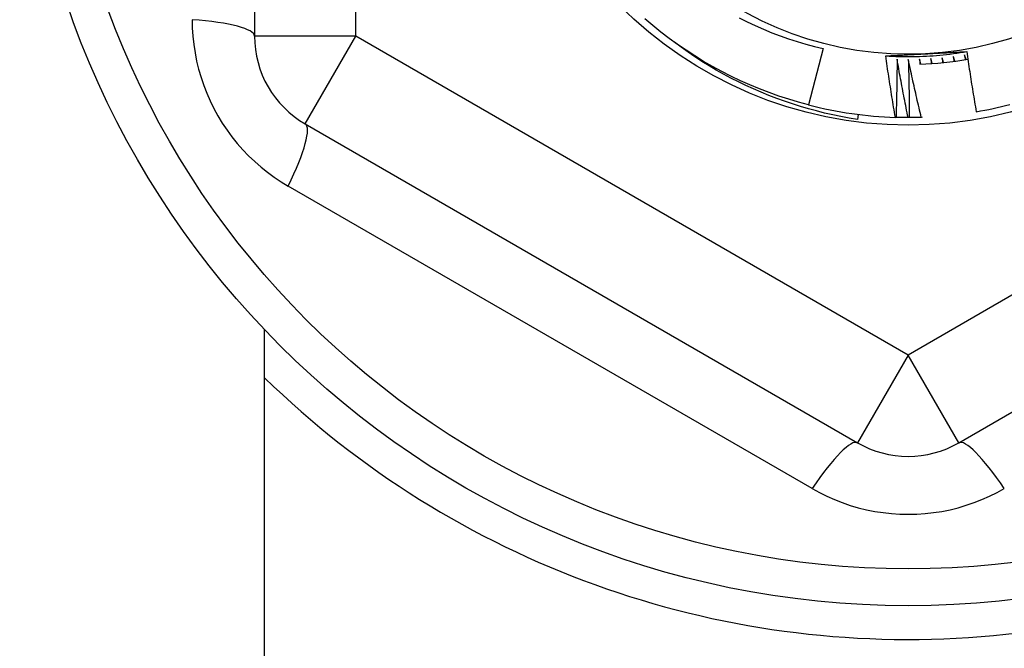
# Model space of a CAD drawing. Header units: inches. Extents: x 56.1 to 140.1, y 37.7 to 64.
# Tile 23 of 102: x 82.843 to 83.225, y 43.631 to 43.875. Entities that reach past the tile are written whole.
import ezdxf

# ---------------------------------------------------------------- set-up
doc = ezdxf.new("R2010")
doc.units = ezdxf.units.IN
doc.header["$MEASUREMENT"] = 0
doc.layers.add('Visible Edges(ANSI)', color=7, linetype='Continuous', lineweight=25)
doc.layers.add('Visible Tangent Edges(ANSI)', color=7, linetype='Continuous', lineweight=25)

msp = doc.modelspace()

# ---------------------------------------------------------------- linework, layer by layer
at = {"layer": 'Visible Edges(ANSI)'}
for p, q in [((82.93386151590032, 44.11673463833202), (82.93386151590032, 43.86897408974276)), ((83.1547492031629, 43.86413576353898), (83.14912430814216, 43.84222824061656)), ((83.16830773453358, 43.83856880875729), (83.1680634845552, 43.8366353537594)), ((82.9535465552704, 43.8348786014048), (83.16811348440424, 43.71099832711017)), ((83.18306631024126, 43.83741456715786), (83.18283152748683, 43.83742190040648)), ((83.18818491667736, 43.83734302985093), (83.18777127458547, 43.83734256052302)), ((83.19321605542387, 43.83743694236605), (83.19288970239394, 43.83742591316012)), ((83.20748356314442, 43.71099832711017), (83.42205049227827, 43.8348786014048)), ((82.93779852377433, 43.21685436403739), (82.93779852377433, 43.75487394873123))]:
    msp.add_line(p, q, dxfattribs=at)
at = {"layer": 'Visible Edges(ANSI)', "flags": 128}
for points in [[(83.14912430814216, 43.84222824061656), (83.1452361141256, 43.84328041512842), (83.14137647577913, 43.84443294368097), (83.1375479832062, 43.84568505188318), (83.13375320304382, 43.84703589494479), (83.12999468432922, 43.84848456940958), (83.12627494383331, 43.85003008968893), (83.12259648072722, 43.85167144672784), (83.11896175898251, 43.8534075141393), (83.1153732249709, 43.85523714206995), (83.11183327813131, 43.85715909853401), (83.10834430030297, 43.85917209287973), (83.10490862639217, 43.86127477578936), (83.10152856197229, 43.86346573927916), (83.09820637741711, 43.86574350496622), (83.09494430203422, 43.86810654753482), (83.091744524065, 43.87055329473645), (83.08860919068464, 43.87308208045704), (83.08554039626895, 43.87569123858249)], [(83.12212060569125, 43.87614900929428), (83.12522965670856, 43.87456844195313), (83.128380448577, 43.87306875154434), (83.13156805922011, 43.87165235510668), (83.13479000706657, 43.87032032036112), (83.13804461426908, 43.86907328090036), (83.14133021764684, 43.86791189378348), (83.14464514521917, 43.86683679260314), (83.1479877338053, 43.86584864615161), (83.15135630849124, 43.86494808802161), (83.1547492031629, 43.86413576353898)], [(83.1680634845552, 43.8366353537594), (83.16485143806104, 43.83715657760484), (83.16165376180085, 43.8377435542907), (83.15847145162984, 43.83839595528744), (83.15530549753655, 43.83911347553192), (83.15215689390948, 43.83989577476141), (83.14902663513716, 43.84074254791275), (83.1459157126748, 43.84165345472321), (83.14282511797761, 43.84262817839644), (83.13975584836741, 43.84366640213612), (83.13670889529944, 43.84476779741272), (83.13368525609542, 43.84593204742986), (83.13068591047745, 43.84715882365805), (83.12771186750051, 43.84844779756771), (83.12476411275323, 43.84979865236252), (83.1218436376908, 43.85121107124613), (83.11895143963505, 43.85268472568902), (83.1160885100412, 43.85421929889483), (83.11325584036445, 43.85581445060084), (83.110454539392, 43.8574698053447), (83.1076893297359, 43.85918268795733), (83.10496291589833, 43.86095130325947), (83.10227610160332, 43.86277499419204), (83.09962970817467, 43.86465304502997), (83.09702453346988, 43.86658478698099)], [(83.17908404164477, 43.86129331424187), (83.17973401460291, 43.86132894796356), (83.18038405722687, 43.86136449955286), (83.18103417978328, 43.86139995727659), (83.18168439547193, 43.86143532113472), (83.18233471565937, 43.86147061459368), (83.18298515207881, 43.86150582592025), (83.18363571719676, 43.86154096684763), (83.18428642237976, 43.86157604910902), (83.184937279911, 43.86161106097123), (83.18558830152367, 43.86164601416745), (83.18623949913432, 43.86168092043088), (83.18689088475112, 43.86171579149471), (83.18754247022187, 43.86175060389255), (83.18819426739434, 43.861785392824), (83.18884628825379, 43.86182013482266), (83.18949854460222, 43.86185486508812), (83.19015104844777, 43.86188957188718), (83.19080381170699, 43.86192425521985), (83.19145684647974, 43.86195892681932), (83.19211016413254, 43.86199359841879), (83.19276377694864, 43.86202827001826), (83.19341769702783, 43.86206294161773), (83.19407193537, 43.86209761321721), (83.1947265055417, 43.86213230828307)], [(83.18283152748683, 43.83742190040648), (83.18266030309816, 43.83841401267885), (83.18249038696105, 43.83940637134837), (83.18232178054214, 43.84039894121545), (83.18215448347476, 43.84139173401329), (83.18198849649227, 43.84238474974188), (83.1818238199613, 43.84337798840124), (83.18166045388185, 43.84437143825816), (83.18149839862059, 43.84536512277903), (83.1813376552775, 43.84635901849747), (83.18117822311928, 43.84735312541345), (83.18102010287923, 43.8483474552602), (83.18086329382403, 43.84934200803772), (83.18070779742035, 43.85033677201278), (83.18055361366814, 43.85133175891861), (83.18040074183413, 43.85232695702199), (83.18024918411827, 43.85332236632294), (83.18009893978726, 43.85431799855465), (83.17995000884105, 43.85531384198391), (83.17980239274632, 43.85630989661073), (83.17965609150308, 43.85730616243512), (83.17951110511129, 43.85830263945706), (83.17936743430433, 43.85929931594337), (83.1792250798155, 43.86029621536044), (83.17908404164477, 43.86129331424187)], [(83.17908413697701, 43.8612963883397), (83.18039717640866, 43.86121698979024), (83.18171095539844, 43.86115076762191), (83.18302534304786, 43.8610976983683), (83.18434020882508, 43.86105778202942), (83.18565542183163, 43.86103099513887), (83.18697085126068, 43.86101731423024), (83.18828636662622, 43.86101673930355), (83.18960183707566, 43.86102923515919), (83.19091713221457, 43.86105481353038), (83.19223212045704, 43.86109343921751), (83.19354667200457, 43.86114510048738), (83.19486065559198, 43.8612097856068), (83.1961739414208, 43.86128748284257), (83.19748639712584, 43.86137816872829), (83.198797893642, 43.86148183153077), (83.20010829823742, 43.8615984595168), (83.2014174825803, 43.86172802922), (83.2027253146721, 43.86187052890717), (83.20403166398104, 43.8620259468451), (83.2053363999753, 43.86219425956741), (83.20663939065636, 43.86237546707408), (83.20794050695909, 43.86256953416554), (83.20923961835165, 43.86277646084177), (83.21053659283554, 43.86299622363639)], [(83.1947265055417, 43.86213230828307), (83.19538786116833, 43.86216735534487), (83.19604891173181, 43.86220240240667), (83.19670966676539, 43.86223743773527), (83.19737013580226, 43.86227246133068), (83.1980303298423, 43.86230750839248), (83.19869025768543, 43.86234254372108), (83.19934993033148, 43.86237760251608), (83.20000935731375, 43.86241268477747), (83.20066854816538, 43.86244777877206), (83.20132751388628, 43.86248289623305), (83.20198626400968, 43.86251806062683), (83.20264480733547, 43.862553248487), (83.20330315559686, 43.86258848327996), (83.2039613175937, 43.86262376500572), (83.20461930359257, 43.86265909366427), (83.20527712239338, 43.86269448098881), (83.20593478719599, 43.86272992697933), (83.20659230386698, 43.86276544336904), (83.20724968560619, 43.86280103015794), (83.20790694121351, 43.86283668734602), (83.20856408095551, 43.8628724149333), (83.20922111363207, 43.86290823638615), (83.20987805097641, 43.86294415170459), (83.21053490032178, 43.86298014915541)], [(83.20529512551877, 43.86111749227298), (83.2053082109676, 43.86103731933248), (83.20532128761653, 43.86095714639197), (83.20533435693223, 43.86087697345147), (83.20534741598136, 43.86079680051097), (83.20536046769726, 43.86071661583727), (83.2053735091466, 43.86063644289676), (83.2053865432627, 43.86055625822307), (83.20539956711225, 43.86047607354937), (83.20541258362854, 43.86039590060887), (83.20542558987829, 43.86031571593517), (83.2054385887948, 43.86023551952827), (83.2054515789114, 43.86015533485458), (83.20546455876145, 43.86007515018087), (83.20547753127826, 43.85999495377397), (83.20549049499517, 43.85991476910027), (83.20550344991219, 43.85983457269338), (83.20551639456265, 43.85975437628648), (83.20552933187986, 43.85967417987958), (83.20554226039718, 43.85959397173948), (83.20555518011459, 43.85951377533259), (83.2055680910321, 43.85943357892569), (83.20558099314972, 43.85935337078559), (83.20559388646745, 43.8592731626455), (83.20560677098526, 43.8591929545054)], [(83.20595519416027, 43.85923984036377), (83.20592759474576, 43.85931803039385), (83.20590000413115, 43.85939623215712), (83.20587242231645, 43.85947444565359), (83.205844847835, 43.85955264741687), (83.20581728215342, 43.85963086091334), (83.20578972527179, 43.85970907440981), (83.20576217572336, 43.85978728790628), (83.20573463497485, 43.85986551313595), (83.20570710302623, 43.85994373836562), (83.20567957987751, 43.86002196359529), (83.20565206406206, 43.86010018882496), (83.20562455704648, 43.86017842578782), (83.2055970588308, 43.86025666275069), (83.20556956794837, 43.86033489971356), (83.20554208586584, 43.86041314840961), (83.20551461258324, 43.86049139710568), (83.20548714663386, 43.86056964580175), (83.20545969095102, 43.86064789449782), (83.20543224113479, 43.86072615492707), (83.2054048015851, 43.86080441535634), (83.20537736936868, 43.8608826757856), (83.20534994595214, 43.86096094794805), (83.20532253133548, 43.86103920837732), (83.20529512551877, 43.86111749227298)], [(83.20962154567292, 43.86176473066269), (83.20963726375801, 43.86168503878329), (83.20965297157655, 43.86160533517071), (83.20966867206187, 43.86152564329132), (83.20968436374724, 43.86144593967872), (83.20970004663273, 43.86136623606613), (83.20971572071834, 43.86128653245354), (83.20973138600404, 43.86120681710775), (83.20974704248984, 43.86112711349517), (83.20976269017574, 43.86104739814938), (83.20977832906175, 43.86096768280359), (83.2097939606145, 43.8608879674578), (83.20980958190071, 43.86080825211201), (83.20982519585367, 43.86072853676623), (83.20984079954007, 43.86064880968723), (83.20985639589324, 43.86056909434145), (83.20987198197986, 43.86048936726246), (83.20988756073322, 43.86040964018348), (83.20990313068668, 43.86032991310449), (83.20991869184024, 43.86025018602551), (83.20993424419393, 43.86017044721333), (83.2099497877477, 43.86009072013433), (83.20996532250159, 43.86001098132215), (83.20998084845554, 43.85993124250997), (83.20999636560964, 43.85985150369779)], [(83.21034305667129, 43.859909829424), (83.21031289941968, 43.85998706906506), (83.2102827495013, 43.86006432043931), (83.21025260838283, 43.86014157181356), (83.2102224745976, 43.86021883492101), (83.21019234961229, 43.86029609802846), (83.21016223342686, 43.86037336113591), (83.21013212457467, 43.86045062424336), (83.21010202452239, 43.86052789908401), (83.21007193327, 43.86060517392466), (83.21004184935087, 43.86068244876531), (83.21001177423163, 43.86075973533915), (83.20998170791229, 43.86083702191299), (83.2099516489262, 43.86091430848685), (83.20992159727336, 43.86099160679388), (83.20989155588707, 43.86106890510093), (83.20986152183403, 43.86114620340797), (83.20983149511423, 43.86122350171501), (83.20980147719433, 43.86130081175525), (83.20977146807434, 43.8613781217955), (83.20974146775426, 43.86145544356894), (83.20971147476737, 43.86153275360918), (83.20968149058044, 43.86161007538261), (83.20965151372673, 43.86168740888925), (83.20962154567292, 43.86176473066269)], [(83.21053490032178, 43.86298014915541), (83.21067481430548, 43.86200390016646), (83.21081603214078, 43.86102785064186), (83.21095855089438, 43.86005200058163), (83.21110237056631, 43.85907637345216), (83.21124749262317, 43.85810094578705), (83.21139391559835, 43.85712572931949), (83.21154163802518, 43.85615073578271), (83.21169066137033, 43.85517594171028), (83.21184098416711, 43.8542013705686), (83.21199260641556, 43.8532270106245), (83.21214552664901, 43.85225287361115), (83.21229974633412, 43.85127894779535), (83.21245526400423, 43.85030524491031), (83.2126120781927, 43.84933175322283), (83.21277019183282, 43.84835848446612), (83.2129296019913, 43.84738543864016), (83.21309031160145, 43.84641260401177), (83.21325231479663, 43.84543998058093), (83.21341561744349, 43.84446759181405), (83.21358021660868, 43.84349541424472), (83.21374610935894, 43.84252345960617), (83.21391330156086, 43.84155172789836), (83.21408178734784, 43.84058021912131), (83.21425156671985, 43.83960894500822)], [(83.18347300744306, 43.86003108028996), (83.18346982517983, 43.85908884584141), (83.18346544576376, 43.85814658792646), (83.18345986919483, 43.85720433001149), (83.18345309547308, 43.85626204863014), (83.1834451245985, 43.8553197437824), (83.18343595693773, 43.85437743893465), (83.18342559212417, 43.85343511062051), (83.18341403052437, 43.85249277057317), (83.18340127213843, 43.85155043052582), (83.18338731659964, 43.85060806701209), (83.18337216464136, 43.84966570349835), (83.18335581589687, 43.84872332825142), (83.18333827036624, 43.84778095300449), (83.18331952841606, 43.84683856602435), (83.18329959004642, 43.84589617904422), (83.18327845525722, 43.84495378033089), (83.18325612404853, 43.84401138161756), (83.18323259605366, 43.84306897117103), (83.1832078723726, 43.84212657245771), (83.18318195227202, 43.84118417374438), (83.18315483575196, 43.84024176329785), (83.18312652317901, 43.83929936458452), (83.18309701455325, 43.83835696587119), (83.18306631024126, 43.83741456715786)], [(83.18777127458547, 43.83734256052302), (83.18757863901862, 43.83828479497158), (83.18738717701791, 43.83922731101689), (83.18719688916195, 43.84017010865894), (83.18700777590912, 43.84111317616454), (83.1868198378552, 43.8420565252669), (83.186633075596, 43.843000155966), (83.18644748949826, 43.84394404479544), (83.18626308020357, 43.84488822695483), (83.18607984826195, 43.84583266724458), (83.18589779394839, 43.84677737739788), (83.18571691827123, 43.84772235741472), (83.18553722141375, 43.84866760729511), (83.18535870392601, 43.84961312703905), (83.18518136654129, 43.85055891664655), (83.18500520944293, 43.85150495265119), (83.18483023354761, 43.85245127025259), (83.18465643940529, 43.85339784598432), (83.18448382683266, 43.85434466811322), (83.18431239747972, 43.85529176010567), (83.18414215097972, 43.85623911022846), (83.1839730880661, 43.85718671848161), (83.18380520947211, 43.85813458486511), (83.1836385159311, 43.85908270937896), (83.18347300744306, 43.86003108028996)], [(83.18784700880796, 43.85996066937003), (83.18787484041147, 43.85901884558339), (83.18790147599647, 43.85807696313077), (83.18792691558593, 43.85713502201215), (83.18795115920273, 43.85619302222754), (83.18797420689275, 43.85525097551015), (83.18799605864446, 43.85430887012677), (83.1880167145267, 43.85336671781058), (83.18803617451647, 43.85242451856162), (83.18805443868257, 43.85148226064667), (83.18807150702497, 43.85053995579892), (83.18808737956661, 43.84959760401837), (83.18810205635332, 43.84865519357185), (83.18811553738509, 43.84771274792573), (83.18812782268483, 43.84677025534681), (83.1881389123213, 43.84582771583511), (83.18814880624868, 43.84488514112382), (83.18815750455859, 43.84394251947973), (83.18816500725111, 43.84299985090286), (83.18817131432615, 43.84205714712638), (83.18817642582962, 43.84111439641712), (83.18818034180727, 43.84017161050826), (83.18818306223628, 43.83922878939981), (83.18818458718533, 43.83828593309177), (83.18818491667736, 43.83734302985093)], [(83.19288970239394, 43.83742591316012), (83.19266615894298, 43.83836129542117), (83.1924437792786, 43.83929700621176), (83.19222256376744, 43.84023302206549), (83.19200251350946, 43.84116936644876), (83.19178362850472, 43.84210601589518), (83.19156590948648, 43.84304298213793), (83.19134935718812, 43.84398026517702), (83.19113397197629, 43.84491785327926), (83.1909197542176, 43.84585575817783), (83.19070670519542, 43.84679395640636), (83.19049482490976, 43.84773248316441), (83.19028411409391, 43.84867130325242), (83.19007457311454, 43.84961042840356), (83.18986620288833, 43.85054987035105), (83.18965900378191, 43.85148960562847), (83.18945297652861, 43.85242964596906), (83.18924812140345, 43.85336997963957), (83.18904443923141, 43.85431061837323), (83.18884193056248, 43.85525155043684), (83.18864059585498, 43.85619278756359), (83.18844043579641, 43.85713431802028), (83.1882414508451, 43.85807614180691), (83.18804364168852, 43.8590182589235), (83.18784700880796, 43.85996066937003)], [(83.19222095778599, 43.86003427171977), (83.19222607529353, 43.85995319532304), (83.1922311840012, 43.8598721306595), (83.19223628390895, 43.85979105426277), (83.19224137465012, 43.85970998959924), (83.19224645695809, 43.8596289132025), (83.1922515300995, 43.85954783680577), (83.19225659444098, 43.85946676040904), (83.19226164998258, 43.85938568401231), (83.19226669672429, 43.85930460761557), (83.19227173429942, 43.85922353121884), (83.19227676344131, 43.85914245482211), (83.19228178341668, 43.85906137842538), (83.1922867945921, 43.85898030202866), (83.192291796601, 43.85889922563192), (83.19229679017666, 43.85881813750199), (83.19230177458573, 43.85873706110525), (83.19230675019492, 43.85865598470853), (83.19231171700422, 43.85857489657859), (83.19231667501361, 43.85849382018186), (83.19232162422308, 43.85841273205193), (83.19232656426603, 43.85833164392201), (83.19233149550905, 43.85825055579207), (83.1923364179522, 43.85816947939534), (83.19234133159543, 43.85808839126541)], [(83.19269267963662, 43.8581006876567), (83.19267292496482, 43.85818122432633), (83.19265317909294, 43.85826176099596), (83.19263344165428, 43.8583423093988), (83.19261371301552, 43.85842285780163), (83.19259399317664, 43.85850340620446), (83.19257428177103, 43.85858395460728), (83.1925545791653, 43.85866450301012), (83.19253488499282, 43.85874506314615), (83.19251519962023, 43.85882561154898), (83.19249552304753, 43.85890617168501), (83.19247585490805, 43.85898673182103), (83.1924561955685, 43.85906730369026), (83.19243654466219, 43.85914786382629), (83.19241690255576, 43.85922843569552), (83.19239726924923, 43.85930900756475), (83.19237764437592, 43.85938957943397), (83.19235802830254, 43.8594701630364), (83.19233842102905, 43.85955073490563), (83.1923188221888, 43.85963131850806), (83.19229923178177, 43.85971190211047), (83.19227965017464, 43.8597924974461), (83.19226007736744, 43.85987308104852), (83.19224051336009, 43.85995367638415), (83.19222095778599, 43.86003427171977)], [(83.1965901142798, 43.8602517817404), (83.19659789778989, 43.86017092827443), (83.19660567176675, 43.86009007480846), (83.1966134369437, 43.86000920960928), (83.19662119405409, 43.85992834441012), (83.19662894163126, 43.85984749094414), (83.19663668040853, 43.85976662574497), (83.1966444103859, 43.8596857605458), (83.19665213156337, 43.85960489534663), (83.19665984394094, 43.85952403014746), (83.19666754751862, 43.85944316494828), (83.1966752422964, 43.85936229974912), (83.19668292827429, 43.85928142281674), (83.19669060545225, 43.85920055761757), (83.196698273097, 43.8591196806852), (83.19670593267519, 43.85903881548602), (83.19671358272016, 43.85895793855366), (83.19672122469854, 43.85887707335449), (83.1967288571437, 43.85879619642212), (83.19673648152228, 43.85871531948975), (83.19674409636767, 43.85863444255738), (83.19675170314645, 43.85855356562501), (83.196759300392, 43.85847268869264), (83.19676688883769, 43.85839180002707), (83.19677446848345, 43.8583109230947)], [(83.19712522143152, 43.85833477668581), (83.19710282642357, 43.85841462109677), (83.19708044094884, 43.85849446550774), (83.19705806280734, 43.85857432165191), (83.19703569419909, 43.85865416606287), (83.1970133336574, 43.85873402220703), (83.1969909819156, 43.85881387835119), (83.19696863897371, 43.85889374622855), (83.1969463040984, 43.85897360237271), (83.19692397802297, 43.85905347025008), (83.19690166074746, 43.85913333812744), (83.19687935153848, 43.8592132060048), (83.19685705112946, 43.85929308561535), (83.19683475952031, 43.8593729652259), (83.19681247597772, 43.85945284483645), (83.19679020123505, 43.85953272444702), (83.19676793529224, 43.85961260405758), (83.19674567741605, 43.85969249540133), (83.19672342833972, 43.85977238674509), (83.19670118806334, 43.85985227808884), (83.19667895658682, 43.85993218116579), (83.19665673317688, 43.86001207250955), (83.19663451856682, 43.8600919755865), (83.19661231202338, 43.86017187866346), (83.1965901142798, 43.8602517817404)], [(83.20094974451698, 43.86061298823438), (83.20096018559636, 43.86053242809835), (83.2009706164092, 43.86045186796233), (83.20098103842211, 43.8603713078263), (83.20099145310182, 43.86029074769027), (83.20100185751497, 43.86021018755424), (83.20101225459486, 43.86012962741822), (83.20102264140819, 43.86004905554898), (83.20103301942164, 43.85996849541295), (83.20104339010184, 43.85988792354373), (83.20105375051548, 43.8598073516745), (83.20106410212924, 43.85972677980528), (83.20107444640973, 43.85964620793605), (83.20108478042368, 43.85956563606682), (83.20109510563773, 43.8594850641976), (83.20110542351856, 43.85940449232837), (83.20111573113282, 43.85932390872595), (83.20112602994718, 43.85924333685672), (83.2011363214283, 43.85916275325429), (83.20114660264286, 43.85908216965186), (83.20115687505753, 43.85900158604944), (83.20116714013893, 43.85892100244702), (83.2011773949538, 43.85884041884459), (83.20118764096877, 43.85875983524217), (83.2011978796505, 43.85867923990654)], [(83.20154765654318, 43.85871463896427), (83.20152264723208, 43.85879369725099), (83.20149764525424, 43.8588727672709), (83.20147265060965, 43.85895183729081), (83.2014476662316, 43.85903090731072), (83.20142268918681, 43.85910997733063), (83.20139772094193, 43.85918905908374), (83.20137276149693, 43.85926814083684), (83.20134781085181, 43.85934722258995), (83.20132286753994, 43.85942631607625), (83.20129793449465, 43.85950540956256), (83.2012730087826, 43.85958450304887), (83.2012480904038, 43.85966359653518), (83.20122318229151, 43.85974269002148), (83.20119828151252, 43.85982179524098), (83.20117338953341, 43.85990090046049), (83.2011485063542, 43.85998000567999), (83.20112363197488, 43.86005912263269), (83.20109876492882, 43.86013823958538), (83.20107390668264, 43.86021735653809), (83.20104905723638, 43.86029647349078), (83.20102421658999, 43.86037560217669), (83.20099938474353, 43.86045473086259), (83.2009745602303, 43.86053385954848), (83.20094974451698, 43.86061298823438)], [(83.18777127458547, 43.83734256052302), (83.1875752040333, 43.83734271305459), (83.18737913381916, 43.83734312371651), (83.18718306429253, 43.83734376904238), (83.18698699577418, 43.83734467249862), (83.18679092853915, 43.837345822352), (83.18659486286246, 43.83734720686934), (83.18639879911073, 43.83734884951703), (83.18620273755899, 43.83735073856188), (83.18600667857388, 43.83735287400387), (83.18581062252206, 43.83735525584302), (83.18561456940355, 43.83735788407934), (83.18541851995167, 43.83736077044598), (83.18522247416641, 43.8373638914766), (83.18502643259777, 43.83736725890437), (83.18483039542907, 43.83737088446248), (83.18463436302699, 43.83737474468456), (83.18443833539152, 43.83737886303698), (83.18424231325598, 43.83738321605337), (83.18404629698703, 43.83738782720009), (83.18385028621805, 43.83739268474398), (83.18365428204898, 43.83739778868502), (83.18345828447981, 43.83740312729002), (83.18326229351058, 43.83740872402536), (83.18306631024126, 43.83741456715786)], [(83.19288970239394, 43.83742591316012), (83.19269373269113, 43.8374196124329), (83.19249775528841, 43.83741356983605), (83.19230177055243, 43.83740777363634), (83.19210577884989, 43.83740221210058), (83.19190977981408, 43.83739690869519), (83.19171377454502, 43.83739185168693), (83.1915177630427, 43.83738702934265), (83.19132174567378, 43.8373824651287), (83.19112572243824, 43.83737814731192), (83.19092969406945, 43.83737407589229), (83.19073366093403, 43.83737025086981), (83.19053762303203, 43.83736667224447), (83.19034158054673, 43.8373633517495), (83.19014553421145, 43.83736026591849), (83.18994948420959, 43.83735742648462), (83.18975343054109, 43.83735484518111), (83.18955737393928, 43.83735249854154), (83.1893613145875, 43.83735041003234), (83.18916525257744, 43.83734855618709), (83.18896918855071, 43.83734696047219), (83.18877312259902, 43.83734561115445), (83.18857705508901, 43.83734449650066), (83.18838098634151, 43.83734363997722), (83.18818491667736, 43.83734302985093)]]:
    msp.add_lwpolyline(points, dxfattribs=at)
at = {"layer": 'Visible Edges(ANSI)'}
for radius in [0.3451589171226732, 0.1584645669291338, 0.1309055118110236]:
    msp.add_circle((83.18779852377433, 43.99285436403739), radius, dxfattribs=at)
for centre, radius, start, end in [((82.97323159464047, 43.86897408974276), 0.0393700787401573, 180, 239.9999999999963), ((83.18779852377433, 43.9928543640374), 0.1348425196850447, 271.8980376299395, 279.8921811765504), ((83.18779852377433, 43.99285436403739), 0.1555118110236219, 255.6000000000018, 268.1696803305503), ((83.18779852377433, 43.99285436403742), 0.1555118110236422, 279.7938140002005, 284.6880000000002), ((83.18779852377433, 43.99285436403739), 0.358267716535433, 225.7490610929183, 323.3100461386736), ((83.18779852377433, 43.74509381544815), 0.0393700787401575, 239.9999999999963, 299.9999999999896)]:
    msp.add_arc(centre, radius, start, end, dxfattribs=at)
at = {"layer": 'Visible Tangent Edges(ANSI)'}
for p, q in [((82.97323159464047, 43.86897408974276), (82.97323159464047, 44.11673463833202)), ((82.97323159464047, 43.86897408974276), (82.93386151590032, 43.86897408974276)), ((82.9535465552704, 43.8348786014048), (82.97323159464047, 43.86897408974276)), ((83.18779852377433, 43.74509381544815), (82.97323159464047, 43.86897408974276)), ((83.40236545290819, 43.86897408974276), (83.18779852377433, 43.74509381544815)), ((83.15046044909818, 43.69321001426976), (82.94696794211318, 43.81069646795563)), ((83.18779852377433, 43.74509381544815), (83.16811348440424, 43.71099832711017)), ((83.20748356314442, 43.71099832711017), (83.18779852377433, 43.74509381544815))]:
    msp.add_line(p, q, dxfattribs=at)
at = {"layer": 'Visible Tangent Edges(ANSI)', "flags": 128}
for points in [[(82.9096298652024, 43.87536790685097), (82.90969932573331, 43.8721514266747), (82.90990869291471, 43.86892256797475), (82.91025949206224, 43.86569117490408), (82.91075317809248, 43.86246754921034), (82.9113886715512, 43.85926206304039), (82.91216374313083, 43.85608471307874), (82.91307611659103, 43.85294548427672), (82.91412367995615, 43.84985404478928), (82.91530814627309, 43.84680962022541), (82.91662777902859, 43.84381489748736), (82.91807849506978, 43.84087724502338), (82.91965621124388, 43.83800399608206), (82.92135689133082, 43.83520251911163), (82.92317640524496, 43.83248017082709), (82.9251107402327, 43.82984429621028), (82.9271566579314, 43.82730120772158), (82.92931361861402, 43.82485149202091), (82.93157559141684, 43.8224991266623), (82.93393572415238, 43.82024888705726), (82.93638711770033, 43.81810553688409), (82.93892289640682, 43.81607385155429), (82.94153620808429, 43.81415860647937), (82.94422017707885, 43.81236455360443), (82.946967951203, 43.81069646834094)], [(83.15046044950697, 43.69321001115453), (83.15328073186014, 43.69166190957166), (83.15618169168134, 43.69022881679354), (83.15915555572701, 43.6889169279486), (83.162194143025, 43.68773264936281), (83.16528792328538, 43.6866802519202), (83.16842712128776, 43.68576280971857), (83.17160196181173, 43.68498332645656), (83.17480300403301, 43.68434482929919), (83.1780317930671, 43.68384839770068), (83.18128511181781, 43.68349386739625), (83.18455455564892, 43.68328140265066), (83.18783171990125, 43.6832111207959), (83.19110820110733, 43.68328320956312), (83.19437559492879, 43.68349780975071), (83.19762549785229, 43.68385503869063), (83.20085082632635, 43.68435529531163), (83.2040508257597, 43.68499841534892), (83.20721902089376, 43.68578118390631), (83.2103478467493, 43.68669998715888), (83.21342973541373, 43.68775128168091), (83.2164571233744, 43.68893150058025), (83.21942243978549, 43.69023707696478), (83.22231811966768, 43.69166442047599), (83.22513659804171, 43.69321001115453)]]:
    msp.add_lwpolyline(points, dxfattribs=at)
at = {"layer": 'Visible Tangent Edges(ANSI)'}
msp.add_circle((83.18779852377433, 43.99285436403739), 0.3308444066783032, dxfattribs=at)
for centre, major_axis, ratio, start_param, end_param in [((82.89449143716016, 43.86897408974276), (0.0393700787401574, 0), 0.1759287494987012, 0, 1.17611273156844), ((82.93386151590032, 43.80078311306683), (0.0196850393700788, 0.03409548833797), 0.1759287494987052, 5.107072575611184, 6.28318530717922), ((83.14842844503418, 43.6769028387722), (0.0196850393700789, 0.0340954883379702), 0.1759287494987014, 0, 1.176112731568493), ((83.22716860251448, 43.6769028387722), (-0.0196850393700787, 0.0340954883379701), 0.1759287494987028, 5.107072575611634, 6.28318530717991)]:
    msp.add_ellipse(centre, major_axis=major_axis, ratio=ratio, start_param=start_param, end_param=end_param, dxfattribs=at)

doc.saveas('drawing.dxf')
